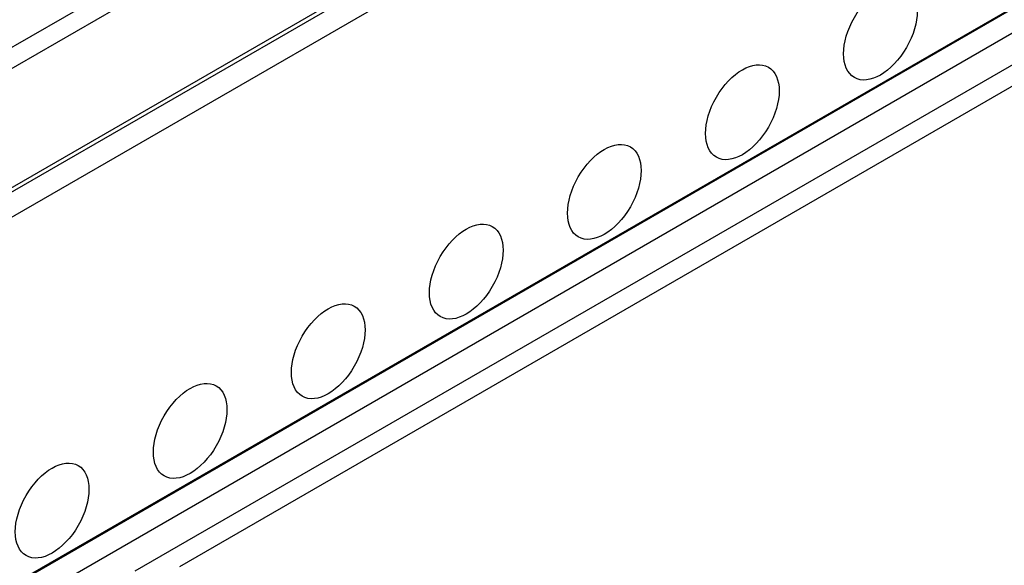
# Model space of a CAD drawing. Header units: millimetres. Extents: x 2241524 to 2686701, y -1965833 to -1461615.
# Tile 82 of 143: x 2340867 to 2341077, y -1954712 to -1954596. Entities that reach past the tile are written whole.
import ezdxf

# ---------------------------------------------------------------- set-up
doc = ezdxf.new("R2010")
doc.units = ezdxf.units.MM
doc.header["$LTSCALE"] = 100
doc.layers.add('CA_PODLAHA OBRYS', color=12, linetype='Continuous', lineweight=25)

msp = doc.modelspace()

# ---------------------------------------------------------------- linework, layer by layer
at = {"layer": 'CA_PODLAHA OBRYS'}
for p, q in [((2339311.15777, -1955529.14356), (2343184.17569, -1953293.05561)), ((2339311.94344, -1955529.59717), (2343184.17569, -1953293.96283)), ((2343188.54574, -1953296.8831), (2339320.58586, -1955530.05077)), ((2339388.54667, -1955569.28797), (2343234.01332, -1953349.10677)), ((2339388.78238, -1955569.42405), (2343234.17616, -1953349.28492)), ((2339393.26072, -1955572.00963), (2343234.17616, -1953354.45606)), ((2340892.01283, -1954713.50883), (2341841.89293, -1954165.0953)), ((2341841.89293, -1954169.63139), (2340901.44092, -1954712.60161)), ((2341074.21067, -1954485.84237), (2340326.24883, -1954917.67834)), ((2340326.24883, -1954913.14225), (2341064.78258, -1954486.74959))]:
    msp.add_line(p, q, dxfattribs=at)
for centre in [(2341051.03328, -1954598.56426), (2341021.5705, -1954615.5746), (2340992.10772, -1954632.58495), (2340962.64494, -1954649.5953), (2340933.18215, -1954666.60564), (2340903.71937, -1954683.61599), (2340874.25659, -1954700.62633)]:
    msp.add_ellipse(centre, major_axis=(5.55556, 9.6225), ratio=0.577350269, dxfattribs=at)
msp.add_open_spline([(2343254.66193, -1953740.87297), (2343254.66229, -1953745.31058), (2343254.07348, -1953749.77058), (2343249.62209, -1953767.0914), (2343241.64408, -1953780.592), (2343207.56415, -1953819.24915), (2343173.39735, -1953846.22678), (2343104.56531, -1953892.26587), (2343083.04902, -1953905.93933), (2342994.33539, -1953960.89716), (2342912.24411, -1954008.17999), (2342786.35272, -1954081.39956), (2342747.81766, -1954103.91279), (2342636.0254, -1954170.42159), (2342566.19179, -1954213.41577), (2342464.95141, -1954280.0778), (2342433.40289, -1954301.51972), (2342374.14426, -1954343.1636), (2342347.37581, -1954362.54564), (2342294.21273, -1954401.95403), (2342268.85096, -1954421.18477), (2342204.17975, -1954470.61107), (2342165.04518, -1954500.8796), (2342082.7661, -1954563.26115), (2342044.79058, -1954591.54212), (2341954.6114, -1954656.81733), (2341904.24832, -1954691.99725), (2341774.00562, -1954779.7121), (2341694.54615, -1954830.39854), (2341482.21426, -1954960.13506), (2341346.26044, -1955037.84254), (2341121.79864, -1955161.88903), (2341032.95188, -1955209.91181), (2340857.14551, -1955303.96866), (2340769.56211, -1955350.39021), (2340679.45278, -1955398.21163)], degree=3, knots=[34.314165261, 34.314165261, 34.314165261, 34.314165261, 55.644998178, 55.644998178, 116.35404601, 116.35404601, 215.116550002, 215.116550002, 256.18861802, 256.18861802, 388.553161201, 388.553161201, 449.661412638, 449.661412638, 563.447918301, 563.447918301, 617.297262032, 617.297262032, 665.142131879, 665.142131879, 711.169632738, 711.169632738, 782.510167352, 782.510167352, 847.641816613, 847.641816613, 929.767257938, 929.767257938, 1052.452364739, 1052.452364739, 1246.51843097, 1246.51843097, 1372.097643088, 1372.097643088, 1491.456414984, 1491.456414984, 1491.456414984, 1491.456414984], dxfattribs=at)

doc.saveas('drawing.dxf')
